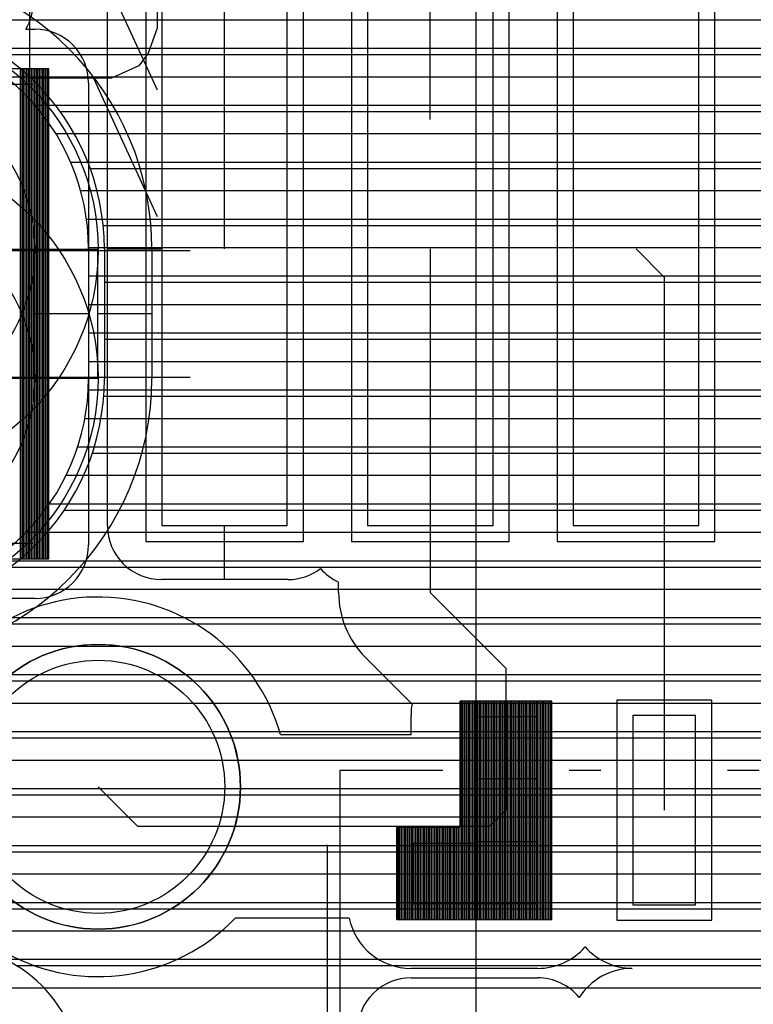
# Model space of a CAD drawing. Extents: x 25 to 291, y 23 to 136.
# Tile 94 of 147: x 33.65 to 35.97, y 119.79 to 122.9. Entities that reach past the tile are written whole.
import ezdxf

# ---------------------------------------------------------------- set-up
doc = ezdxf.new("R2010")
doc.units = 0
doc.layers.get('0').update_dxf_attribs({"linetype": 'CONTINUOUS'})
for name, color, linetype in [('copper_layer_2', 1, 'CONTINUOUS'), ('copper_layer_3', 3, 'CONTINUOUS'), ('copper_layer_bottom', 4, 'CONTINUOUS'), ('copper_layer_top', 5, 'CONTINUOUS'), ('drill_drawing', 6, 'CONTINUOUS'), ('paste_mask_top', 2, 'CONTINUOUS'), ('silkscreen_top', 1, 'CONTINUOUS'), ('solder_mask_top', 1, 'CONTINUOUS')]:
    doc.layers.add(name, color=color, linetype=linetype)

# ---------------------------------------------------------------- blocks, each defined once
blk = doc.blocks.new('D643')
blk.add_lwpolyline([(0.52324, 0.2032), (-0.52324, 0.2032), (-0.52324, -0.2032), (0.52324, -0.2032)], close=True)
for centre in [(0, 0.2032), (0, -0.2032)]:
    blk.add_circle(centre, 0.52502)
blk = doc.blocks.new('D646')
blk.add_lwpolyline([(0.7239, 0.2032), (-0.7239, 0.2032), (-0.7239, -0.2032), (0.7239, -0.2032)], close=True)
for centre in [(0, 0.2032), (0, -0.2032)]:
    blk.add_circle(centre, 0.725)
blk = doc.blocks.new('D23')
blk.add_circle((0, 0), 0.4001)
blk = doc.blocks.new('D94')
blk.add_lwpolyline([(0.09906, 0.09906), (-0.09906, 0.09906), (-0.09906, -0.09906), (0.09906, -0.09906)], close=True)
blk = doc.blocks.new('D110')
blk.add_lwpolyline([(0.09906, 0.29972), (-0.09906, 0.29972), (-0.09906, -0.29972), (0.09906, -0.29972)], close=True)
blk = doc.blocks.new('D637')
blk.add_lwpolyline([(0.19812, 0.87376), (-0.19812, 0.87376), (-0.19812, -0.87376), (0.19812, -0.87376)], close=True)
blk = doc.blocks.new('D24')
blk.add_circle((0, 0), 0.45)
blk = doc.blocks.new('D398')
blk.add_lwpolyline([(0.14986, 0.34798), (-0.14986, 0.34798), (-0.14986, -0.34798), (0.14986, -0.34798)], close=True)
blk = doc.blocks.new('D659')
blk.add_lwpolyline([(0.24892, 0.92456), (-0.24892, 0.92456), (-0.24892, -0.92456), (0.24892, -0.92456)], close=True)

msp = doc.modelspace()

# ---------------------------------------------------------------- linework, layer by layer
at = {"layer": 'copper_layer_2', "color": 1}
for points in [[(35.094996, 118.423165), (35.094996, 123.177292)], [(25.750064, 122.899924), (35.094996, 122.899924)], [(33.458217, 122.810008), (35.094996, 122.810008)], [(33.606807, 122.719837), (35.094996, 122.719837)], [(33.700787, 122.629921), (35.094996, 122.629921)], [(33.766828, 122.540005), (35.094996, 122.540005)], [(33.813564, 122.449835), (35.094996, 122.449835)], [(33.84506, 122.359919), (35.094996, 122.359919)], [(33.863602, 122.270003), (35.094996, 122.270003)], [(33.869952, 122.179832), (35.094996, 122.179832)], [(33.869952, 122.17526), (33.869952, 121.765304)], [(33.869952, 122.089916), (35.094996, 122.089916)], [(33.869952, 122), (35.094996, 122)], [(33.869952, 121.970282), (33.700025, 121.970282)], [(33.869952, 121.90983), (35.094996, 121.90983)], [(33.869952, 121.819914), (35.094996, 121.819914)], [(33.86919, 121.729997), (35.094996, 121.729997)], [(33.858776, 121.639827), (35.094996, 121.639827)], [(33.835916, 121.549911), (35.094996, 121.549911)], [(33.79934, 121.459995), (35.094996, 121.459995)], [(33.746761, 121.369825), (35.094996, 121.369825)], [(33.672593, 121.279909), (35.094996, 121.279909)], [(33.564897, 121.189992), (35.094996, 121.189992)], [(33.375921, 121.099822), (35.094996, 121.099822)], [(25.750064, 121.009906), (35.094996, 121.009906)], [(25.750064, 120.91999), (35.094996, 120.91999)], [(25.750064, 120.82982), (35.094996, 120.82982)], [(25.750064, 120.739903), (35.094996, 120.739903)], [(25.750064, 120.649987), (35.094996, 120.649987)], [(25.750064, 120.559817), (35.094996, 120.559817)], [(25.750064, 120.469901), (35.094996, 120.469901)], [(25.750064, 120.379985), (35.094996, 120.379985)], [(25.750064, 120.289815), (35.094996, 120.289815)], [(25.750064, 120.199898), (35.094996, 120.199898)], [(25.750064, 120.109982), (35.094996, 120.109982)], [(25.750064, 120.019812), (35.094996, 120.019812)], [(25.750064, 119.929896), (35.094996, 119.929896)], [(25.750064, 119.83998), (35.094996, 119.83998)]]:
    msp.add_lwpolyline(points, dxfattribs=at)
for points in [[(33.869952, 122.17526), (33.869952, 122.17526), (33.869952, 122.17526, 1), (32.480061, 122.17526), (32.480061, 122.17526)], [(32.480061, 121.765304), (32.480061, 121.765304), (32.480061, 121.765304, 1), (33.869952, 121.765304), (33.869952, 121.765304)]]:
    msp.add_lwpolyline(points, format="xyb", dxfattribs=at)
at = {"layer": 'copper_layer_3', "color": 3}
for points in [[(33.91999, 122.17526), (33.91999, 122.17526), (33.91999, 122.17526, 1), (32.430023, 122.17526), (32.430023, 122.17526)], [(32.430023, 121.765304), (32.430023, 121.765304), (32.430023, 121.765304, 1), (33.91999, 121.765304), (33.91999, 121.765304)], [(33.84506, 119.550165), (33.84506, 119.550165), (33.84506, 119.550165, 1), (33.004826, 119.550165), (33.004826, 119.550165), (33.004826, 119.550165, 1), (33.84506, 119.550165), (33.84506, 119.550165)], [(33.84506, 119.550165), (33.84506, 119.550165), (33.84506, 119.550165, 1), (33.004826, 119.550165), (33.004826, 119.550165), (33.004826, 119.550165, 1), (33.84506, 119.550165), (33.84506, 119.550165)]]:
    msp.add_lwpolyline(points, format="xyb", dxfattribs=at)
for points in [[(33.596139, 122.789942), (37.604013, 122.789942)], [(33.780036, 122.609855), (37.420117, 122.609855)], [(33.875286, 122.430023), (37.324867, 122.430023)], [(33.916434, 122.249936), (37.283719, 122.249936)], [(33.91999, 122.17526), (33.91999, 121.765304)], [(33.91999, 122.06985), (37.280163, 122.06985)], [(33.91999, 121.890018), (37.280163, 121.890018)], [(33.917958, 121.709931), (37.282195, 121.709931)], [(33.88189, 121.529845), (37.318263, 121.529845)], [(33.793498, 121.350013), (37.406655, 121.350013)], [(33.623063, 121.169926), (37.577089, 121.169926)], [(32.541783, 120.98984), (42.373889, 120.98984)], [(32.82347, 120.810008), (42.288799, 120.810008)], [(32.891542, 120.629921), (42.291085, 120.629921)], [(32.876048, 120.449835), (42.383033, 120.449835)], [(32.763526, 120.270003), (42.955042, 120.270003)], [(31.127, 120.089916), (38.907544, 120.089916)], [(33.641859, 119.90983), (37.588011, 119.90983)]]:
    msp.add_lwpolyline(points, dxfattribs=at)
at = {"layer": 'copper_layer_bottom', "color": 4}
for points in [[(34.070104, 122.17526), (34.070104, 122.17526), (34.070104, 122.17526, 1), (32.280163, 122.17526), (32.280163, 122.17526)], [(32.280163, 121.765304), (32.280163, 121.765304), (32.280163, 121.765304, 0.999716), (34.070104, 121.765304), (34.070104, 121.765304)]]:
    msp.add_lwpolyline(points, format="xyb", dxfattribs=at)
for points in [[(33.700279, 122.899924), (37.499873, 122.899924)], [(33.806198, 122.810008), (37.393955, 122.810008)], [(33.885192, 122.719837), (37.314961, 122.719837)], [(33.945898, 122.629921), (37.254255, 122.629921)], [(33.99238, 122.540005), (37.207772, 122.540005)], [(34.026924, 122.449835), (37.173228, 122.449835)], [(34.0508, 122.359919), (37.149352, 122.359919)], [(34.065024, 122.270003), (37.135128, 122.270003)], [(34.070104, 122.179832), (37.130048, 122.179832)], [(34.070104, 122.17526), (34.070104, 121.765304)], [(34.070104, 122.089916), (37.130048, 122.089916)], [(34.070104, 122), (37.130048, 122)], [(34.070104, 121.970282), (33.900178, 121.970282)], [(34.070104, 121.90983), (37.130048, 121.90983)], [(34.070104, 121.819914), (37.130048, 121.819914)], [(34.069342, 121.729997), (37.13081, 121.729997)], [(34.061214, 121.639827), (37.138938, 121.639827)], [(34.043688, 121.549911), (37.156464, 121.549911)], [(34.016256, 121.459995), (37.183642, 121.459995)], [(33.977902, 121.369825), (37.221996, 121.369825)], [(33.927102, 121.279909), (37.273051, 121.279909)], [(33.860554, 121.189992), (37.339599, 121.189992)], [(33.773686, 121.099822), (37.426467, 121.099822)], [(33.655067, 121.009906), (37.545085, 121.009906)], [(33.469139, 120.91999), (37.731013, 120.91999)], [(25.750064, 120.82982), (71.730251, 120.82982)], [(25.750064, 120.739903), (71.730251, 120.739903)], [(25.750064, 120.649987), (71.730251, 120.649987)], [(25.750064, 120.559817), (71.730251, 120.559817)], [(25.750064, 120.469901), (71.730251, 120.469901)], [(25.750064, 120.379985), (71.730251, 120.379985)], [(25.750064, 120.289815), (71.730251, 120.289815)], [(25.750064, 120.199898), (71.730251, 120.199898)], [(25.750064, 120.109982), (71.730251, 120.109982)], [(25.750064, 120.019812), (71.730251, 120.019812)], [(25.750064, 119.929896), (71.730251, 119.929896)], [(25.750064, 119.83998), (71.730251, 119.83998)]]:
    msp.add_lwpolyline(points, dxfattribs=at)
at = {"layer": 'copper_layer_top', "color": 5}
for points in [[(34.299975, 122.17526), (34.299975, 123.450343)], [(33.93015, 121.300229), (33.93015, 123.050292)], [(33.685801, 122.899924), (33.93015, 122.899924)], [(33.672339, 122.870206), (33.700025, 122.870206)], [(33.830074, 122.810008), (33.93015, 122.810008)], [(33.694945, 122.695199), (31.705105, 122.695199), (31.705105, 121.245364), (33.694945, 121.245364), (33.694945, 122.695199)], [(33.655067, 121.245364), (33.655067, 122.695199)], [(33.660147, 121.245364), (33.660147, 122.695199)], [(33.664973, 121.245364), (33.664973, 122.695199)], [(33.670053, 121.245364), (33.670053, 122.695199)], [(33.675133, 121.245364), (33.675133, 122.695199)], [(33.679959, 121.245364), (33.679959, 122.695199)], [(33.685039, 121.245364), (33.685039, 122.695199)], [(33.690119, 121.245364), (33.690119, 122.695199)], [(33.868936, 122.719837), (33.93015, 122.719837)], [(33.869952, 122.700279), (33.869952, 122.17526), (33.869952, 121.765304), (33.869952, 121.240284)], [(33.869952, 122.629921), (33.93015, 122.629921)], [(33.869952, 122.540005), (33.93015, 122.540005)], [(33.869952, 122.449835), (33.93015, 122.449835)], [(33.869952, 122.359919), (33.93015, 122.359919)], [(33.869952, 122.270003), (33.93015, 122.270003)], [(33.869952, 122.179832), (33.93015, 122.179832)], [(33.93015, 122.17526), (34.100076, 122.17526)], [(34.949962, 122.17526), (34.949962, 121.089154), (35.188976, 120.85014), (35.188976, 120.401321)], [(35.599949, 122.17526), (35.689103, 122.08636), (35.689103, 120.401321)], [(33.869952, 122.089916), (33.93015, 122.089916)], [(33.869952, 122), (33.93015, 122)], [(33.869952, 121.970282), (33.700025, 121.970282)], [(33.869952, 121.90983), (33.93015, 121.90983)], [(33.869952, 121.819914), (33.93015, 121.819914)], [(33.869952, 121.729997), (33.93015, 121.729997)], [(33.869952, 121.639827), (33.93015, 121.639827)], [(33.869952, 121.549911), (33.93015, 121.549911)], [(33.869952, 121.459995), (33.93015, 121.459995)], [(33.869952, 121.369825), (33.93015, 121.369825)], [(34.299975, 121.130302), (34.299975, 121.300229)], [(33.869952, 121.279909), (33.931166, 121.279909)], [(33.862332, 121.189992), (33.97079, 121.189992)], [(34.500127, 121.130302), (34.100076, 121.130302)], [(34.660147, 121.089154), (34.660147, 121.121666)], [(33.796038, 121.099822), (34.660147, 121.099822)], [(33.700025, 121.070358), (31.700025, 121.070358)], [(34.172466, 121.009906), (34.671069, 121.009906)], [(34.303023, 120.91999), (34.714757, 120.91999)], [(34.892304, 120.736855), (34.744983, 120.884176)], [(34.384049, 120.82982), (34.79934, 120.82982)], [(34.438659, 120.739903), (34.889256, 120.739903)], [(34.477013, 120.640335), (34.889002, 120.640335), (34.889002, 120.701295)], [(34.894082, 120.106172), (35.283973, 120.106172), (35.283973, 120.696215), (35.09398, 120.696215), (35.09398, 120.300483), (35.093472, 120.298959), (35.09271, 120.297689), (35.09144, 120.296673), (35.089916, 120.296165), (34.894082, 120.296165), (34.894082, 120.106172), (34.894082, 120.296165)], [(35.09398, 120.106172), (35.09398, 120.696215)], [(35.09906, 120.106172), (35.09906, 120.696215)], [(35.10414, 120.106172), (35.10414, 120.696215)], [(35.108966, 120.106172), (35.108966, 120.696215)], [(35.114046, 120.106172), (35.114046, 120.696215)], [(35.119126, 120.106172), (35.119126, 120.696215)], [(35.123952, 120.106172), (35.123952, 120.696215)], [(35.129032, 120.106172), (35.129032, 120.696215)], [(35.134112, 120.106172), (35.134112, 120.696215)], [(35.139192, 120.106172), (35.139192, 120.696215)], [(35.144018, 120.106172), (35.144018, 120.696215)], [(35.149098, 120.106172), (35.149098, 120.696215)], [(35.154178, 120.106172), (35.154178, 120.696215)], [(35.159004, 120.106172), (35.159004, 120.696215)], [(35.164084, 120.106172), (35.164084, 120.696215)], [(35.169164, 120.106172), (35.169164, 120.696215)], [(35.17399, 120.106172), (35.17399, 120.696215)], [(35.17907, 120.106172), (35.17907, 120.696215)], [(35.18415, 120.106172), (35.18415, 120.696215)], [(35.188976, 120.106172), (35.188976, 120.696215)], [(35.194056, 120.106172), (35.194056, 120.696215)], [(35.199136, 120.106172), (35.199136, 120.696215)], [(35.203962, 120.106172), (35.203962, 120.696215)], [(35.209042, 120.106172), (35.209042, 120.696215)], [(35.214122, 120.106172), (35.214122, 120.696215)], [(35.218948, 120.106172), (35.218948, 120.696215)], [(35.224028, 120.106172), (35.224028, 120.696215)], [(35.229108, 120.106172), (35.229108, 120.696215)], [(35.234188, 120.106172), (35.234188, 120.696215)], [(35.239014, 120.106172), (35.239014, 120.696215)], [(35.244094, 120.106172), (35.244094, 120.696215)], [(35.249174, 120.106172), (35.249174, 120.696215)], [(35.254001, 120.106172), (35.254001, 120.696215)], [(35.259081, 120.106172), (35.259081, 120.696215)], [(35.264161, 120.106172), (35.264161, 120.696215)], [(35.268987, 120.106172), (35.268987, 120.696215)], [(35.274067, 120.106172), (35.274067, 120.696215)], [(35.279147, 120.106172), (35.279147, 120.696215)], [(34.473965, 120.649987), (34.889002, 120.649987)], [(33.900178, 120.475235), (34.025146, 120.350267), (35.138176, 120.350267), (35.188976, 120.401321)], [(34.899162, 120.106172), (34.899162, 120.296165)], [(34.903988, 120.106172), (34.903988, 120.296165)], [(34.909068, 120.106172), (34.909068, 120.296165)], [(34.914148, 120.106172), (34.914148, 120.296165)], [(34.918974, 120.106172), (34.918974, 120.296165)], [(34.924054, 120.106172), (34.924054, 120.296165)], [(34.929134, 120.106172), (34.929134, 120.296165)], [(34.93396, 120.106172), (34.93396, 120.296165)], [(34.93904, 120.106172), (34.93904, 120.296165)], [(34.94412, 120.106172), (34.94412, 120.296165)], [(34.948946, 120.106172), (34.948946, 120.296165)], [(34.954026, 120.106172), (34.954026, 120.296165)], [(34.959106, 120.106172), (34.959106, 120.296165)], [(34.964186, 120.106172), (34.964186, 120.296165)], [(34.969012, 120.106172), (34.969012, 120.296165)], [(34.974092, 120.106172), (34.974092, 120.296165)], [(34.979172, 120.106172), (34.979172, 120.296165)], [(34.983998, 120.106172), (34.983998, 120.296165)], [(34.989078, 120.106172), (34.989078, 120.296165)], [(34.994158, 120.106172), (34.994158, 120.296165)], [(34.998984, 120.106172), (34.998984, 120.296165)], [(35.004064, 120.106172), (35.004064, 120.296165)], [(35.009144, 120.106172), (35.009144, 120.296165)], [(35.01397, 120.106172), (35.01397, 120.296165)], [(35.01905, 120.106172), (35.01905, 120.296165)], [(35.02413, 120.106172), (35.02413, 120.296165)], [(35.028956, 120.106172), (35.028956, 120.296165)], [(35.034036, 120.106172), (35.034036, 120.296165)], [(35.039116, 120.106172), (35.039116, 120.296165)], [(35.044196, 120.106172), (35.044196, 120.296165)], [(35.049022, 120.106172), (35.049022, 120.296165)], [(35.054102, 120.106172), (35.054102, 120.296165)], [(35.059182, 120.106172), (35.059182, 120.296165)], [(35.064008, 120.106172), (35.064008, 120.296165)], [(35.069088, 120.106172), (35.069088, 120.296165)], [(35.074168, 120.106172), (35.074168, 120.296165)], [(35.078994, 120.106172), (35.078994, 120.296165)], [(35.084074, 120.106172), (35.084074, 120.296165)], [(35.089154, 120.106172), (35.089154, 120.296165)], [(34.693421, 120.060198), (34.333503, 120.060198)], [(34.290831, 120.019812), (34.706375, 120.019812)], [(34.150368, 119.929896), (34.785878, 119.929896)], [(35.392177, 119.929896), (35.485903, 119.929896)], [(35.289053, 119.901194), (34.889002, 119.901194)], [(34.889002, 119.871222), (35.289053, 119.871222)], [(25.750064, 119.83998), (34.790704, 119.83998)], [(35.387351, 119.83998), (35.445009, 119.83998)]]:
    msp.add_lwpolyline(points, dxfattribs=at)
for points in [[(33.672339, 122.870206), (33.672339, 122.870206), (33.672339, 122.870206, 0.131106), (33.695199, 122.955296), (33.695199, 122.955296)], [(33.869952, 122.700279), (33.869952, 122.700279), (33.869952, 122.700279, 0.414214), (33.700025, 122.870206), (33.700025, 122.870206)], [(33.93015, 121.300229), (33.93015, 121.300229), (33.93015, 121.300229, 0.414214), (34.100076, 121.130302), (34.100076, 121.130302)], [(33.700025, 121.070358), (33.700025, 121.070358), (33.700025, 121.070358, 0.414214), (33.869952, 121.240284), (33.869952, 121.240284)], [(34.500127, 121.130302), (34.500127, 121.130302), (34.500127, 121.130302, 0.164031), (34.602743, 121.164846), (34.602743, 121.164846)], [(34.602743, 121.164846), (34.602743, 121.164846), (34.602743, 121.164846, 0.092689), (34.660147, 121.121666), (34.660147, 121.121666)], [(34.477013, 120.640335), (34.477013, 120.640335), (34.477013, 120.640335, 3.749207), (34.333503, 120.060198), (34.333503, 120.060198)], [(34.660147, 121.089154), (34.660147, 121.089154), (34.660147, 121.089154, 0.198603), (34.744983, 120.884176), (34.744983, 120.884176)], [(34.892304, 120.736855), (34.892304, 120.736855), (34.892304, 120.736855, 0.041463), (34.889002, 120.701295), (34.889002, 120.701295)], [(34.693421, 120.060198), (34.693421, 120.060198), (34.693421, 120.060198, 0.35355), (34.889002, 119.901194), (34.889002, 119.901194)], [(35.289053, 119.901194), (35.289053, 119.901194), (35.289053, 119.901194, 0.215521), (35.439167, 119.969012), (35.439167, 119.969012)], [(35.439167, 119.969012), (35.439167, 119.969012), (35.439167, 119.969012, 0.21167), (35.587503, 119.901194), (35.587503, 119.901194)], [(35.587503, 119.901194), (35.587503, 119.901194), (35.587503, 119.901194, 0.253849), (35.420625, 119.808992), (35.420625, 119.808992)], [(34.889002, 119.871222), (34.889002, 119.871222), (34.889002, 119.871222, 0.414214), (34.719075, 119.701295), (34.719075, 119.701295)], [(35.420625, 119.808992), (35.420625, 119.808992), (35.420625, 119.808992, 0.225597), (35.289053, 119.871222), (35.289053, 119.871222)]]:
    msp.add_lwpolyline(points, format="xyb", dxfattribs=at)
at = {"layer": 'drill_drawing', "color": 6}
for points in [[(34.949962, 122.584201), (34.949962, 124.616205)], [(34.299975, 122.434341), (34.299975, 124.466345)], [(33.683007, 123.511811), (33.683007, 122.678181)], [(33.683007, 123.11176), (33.683007, 122.278131)], [(33.683007, 123.11176), (33.94285, 123.11176), (34.029464, 123.071882), (34.05842, 123.032258), (34.087122, 122.95301), (34.087122, 122.873508), (34.05842, 122.79426), (34.029464, 122.754382), (33.94285, 122.714757), (33.683007, 122.714757)], [(33.885192, 123.114808), (34.087122, 122.678181)], [(33.885192, 122.714757), (34.087122, 122.278131)], [(32.159004, 122.17018), (34.191008, 122.17018)], [(32.159004, 121.77013), (34.191008, 121.77013)], [(34.625095, 118.259335), (34.625095, 120.291339)]]:
    msp.add_lwpolyline(points, dxfattribs=at)
at = {"layer": 'paste_mask_top', "color": 2}
for points in [[(34.894082, 120.106172), (35.283973, 120.106172), (35.283973, 120.696215), (35.09398, 120.696215), (35.09398, 120.300483), (35.093472, 120.298959), (35.09271, 120.297689), (35.09144, 120.296673), (35.089916, 120.296165), (34.894082, 120.296165), (34.894082, 120.106172), (34.894082, 120.296165)], [(35.09398, 120.106172), (35.09398, 120.696215)], [(35.09906, 120.106172), (35.09906, 120.696215)], [(35.10414, 120.106172), (35.10414, 120.696215)], [(35.108966, 120.106172), (35.108966, 120.696215)], [(35.114046, 120.106172), (35.114046, 120.696215)], [(35.119126, 120.106172), (35.119126, 120.696215)], [(35.123952, 120.106172), (35.123952, 120.696215)], [(35.129032, 120.106172), (35.129032, 120.696215)], [(35.134112, 120.106172), (35.134112, 120.696215)], [(35.139192, 120.106172), (35.139192, 120.696215)], [(35.144018, 120.106172), (35.144018, 120.696215)], [(35.149098, 120.106172), (35.149098, 120.696215)], [(35.154178, 120.106172), (35.154178, 120.696215)], [(35.159004, 120.106172), (35.159004, 120.696215)], [(35.164084, 120.106172), (35.164084, 120.696215)], [(35.169164, 120.106172), (35.169164, 120.696215)], [(35.17399, 120.106172), (35.17399, 120.696215)], [(35.17907, 120.106172), (35.17907, 120.696215)], [(35.18415, 120.106172), (35.18415, 120.696215)], [(35.188976, 120.106172), (35.188976, 120.696215)], [(35.194056, 120.106172), (35.194056, 120.696215)], [(35.199136, 120.106172), (35.199136, 120.696215)], [(35.203962, 120.106172), (35.203962, 120.696215)], [(35.209042, 120.106172), (35.209042, 120.696215)], [(35.214122, 120.106172), (35.214122, 120.696215)], [(35.218948, 120.106172), (35.218948, 120.696215)], [(35.224028, 120.106172), (35.224028, 120.696215)], [(35.229108, 120.106172), (35.229108, 120.696215)], [(35.234188, 120.106172), (35.234188, 120.696215)], [(35.239014, 120.106172), (35.239014, 120.696215)], [(35.244094, 120.106172), (35.244094, 120.696215)], [(35.249174, 120.106172), (35.249174, 120.696215)], [(35.254001, 120.106172), (35.254001, 120.696215)], [(35.259081, 120.106172), (35.259081, 120.696215)], [(35.264161, 120.106172), (35.264161, 120.696215)], [(35.268987, 120.106172), (35.268987, 120.696215)], [(35.274067, 120.106172), (35.274067, 120.696215)], [(35.279147, 120.106172), (35.279147, 120.696215)], [(34.899162, 120.106172), (34.899162, 120.296165)], [(34.903988, 120.106172), (34.903988, 120.296165)], [(34.909068, 120.106172), (34.909068, 120.296165)], [(34.914148, 120.106172), (34.914148, 120.296165)], [(34.918974, 120.106172), (34.918974, 120.296165)], [(34.924054, 120.106172), (34.924054, 120.296165)], [(34.929134, 120.106172), (34.929134, 120.296165)], [(34.93396, 120.106172), (34.93396, 120.296165)], [(34.93904, 120.106172), (34.93904, 120.296165)], [(34.94412, 120.106172), (34.94412, 120.296165)], [(34.948946, 120.106172), (34.948946, 120.296165)], [(34.954026, 120.106172), (34.954026, 120.296165)], [(34.959106, 120.106172), (34.959106, 120.296165)], [(34.964186, 120.106172), (34.964186, 120.296165)], [(34.969012, 120.106172), (34.969012, 120.296165)], [(34.974092, 120.106172), (34.974092, 120.296165)], [(34.979172, 120.106172), (34.979172, 120.296165)], [(34.983998, 120.106172), (34.983998, 120.296165)], [(34.989078, 120.106172), (34.989078, 120.296165)], [(34.994158, 120.106172), (34.994158, 120.296165)], [(34.998984, 120.106172), (34.998984, 120.296165)], [(35.004064, 120.106172), (35.004064, 120.296165)], [(35.009144, 120.106172), (35.009144, 120.296165)], [(35.01397, 120.106172), (35.01397, 120.296165)], [(35.01905, 120.106172), (35.01905, 120.296165)], [(35.02413, 120.106172), (35.02413, 120.296165)], [(35.028956, 120.106172), (35.028956, 120.296165)], [(35.034036, 120.106172), (35.034036, 120.296165)], [(35.039116, 120.106172), (35.039116, 120.296165)], [(35.044196, 120.106172), (35.044196, 120.296165)], [(35.049022, 120.106172), (35.049022, 120.296165)], [(35.054102, 120.106172), (35.054102, 120.296165)], [(35.059182, 120.106172), (35.059182, 120.296165)], [(35.064008, 120.106172), (35.064008, 120.296165)], [(35.069088, 120.106172), (35.069088, 120.296165)], [(35.074168, 120.106172), (35.074168, 120.296165)], [(35.078994, 120.106172), (35.078994, 120.296165)], [(35.084074, 120.106172), (35.084074, 120.296165)], [(35.089154, 120.106172), (35.089154, 120.296165)]]:
    msp.add_lwpolyline(points, dxfattribs=at)
at = {"layer": 'silkscreen_top', "color": 1}
msp.add_lwpolyline([(34.350013, 120.475235), (34.350013, 120.475235), (34.350013, 120.475235, 1), (33.450343, 120.475235), (33.450343, 120.475235), (33.450343, 120.475235, 1), (34.350013, 120.475235), (34.350013, 120.475235)], format="xyb", dxfattribs=at)
for points in [[(34.989078, 120.526289), (34.663957, 120.526289), (34.663957, 119.276353), (34.989078, 119.276353)], [(35.488951, 120.526289), (35.389129, 120.526289)], [(35.989078, 120.526289), (35.889002, 120.526289)]]:
    msp.add_lwpolyline(points, dxfattribs=at)
at = {"layer": 'solder_mask_top', "color": 1}
for points in [[(33.744983, 122.745237), (31.655067, 122.745237), (31.655067, 121.195326), (33.744983, 121.195326), (33.744983, 122.745237)], [(33.655067, 121.195326), (33.655067, 122.745237)], [(33.660147, 121.195326), (33.660147, 122.745237)], [(33.664973, 121.195326), (33.664973, 122.745237)], [(33.670053, 121.195326), (33.670053, 122.745237)], [(33.675133, 121.195326), (33.675133, 122.745237)], [(33.679959, 121.195326), (33.679959, 122.745237)], [(33.685039, 121.195326), (33.685039, 122.745237)], [(33.690119, 121.195326), (33.690119, 122.745237)], [(33.694945, 121.195326), (33.694945, 122.745237)], [(33.700025, 121.195326), (33.700025, 122.745237)], [(33.705105, 121.195326), (33.705105, 122.745237)], [(33.710185, 121.195326), (33.710185, 122.745237)], [(33.715011, 121.195326), (33.715011, 122.745237)], [(33.720091, 121.195326), (33.720091, 122.745237)], [(33.725171, 121.195326), (33.725171, 122.745237)], [(33.729997, 121.195326), (33.729997, 122.745237)], [(33.735077, 121.195326), (33.735077, 122.745237)], [(33.740157, 121.195326), (33.740157, 122.745237)], [(34.844044, 120.056134), (35.334011, 120.056134), (35.334011, 120.746253), (35.044196, 120.746253), (35.044196, 120.350521), (35.043688, 120.348997), (35.042672, 120.347727), (35.041402, 120.346711), (35.039878, 120.346203), (34.844044, 120.346203), (34.844044, 120.056134), (34.844044, 120.346203)], [(35.044196, 120.056134), (35.044196, 120.746253)], [(35.049022, 120.056134), (35.049022, 120.746253)], [(35.054102, 120.056134), (35.054102, 120.746253)], [(35.059182, 120.056134), (35.059182, 120.746253)], [(35.064008, 120.056134), (35.064008, 120.746253)], [(35.069088, 120.056134), (35.069088, 120.746253)], [(35.074168, 120.056134), (35.074168, 120.746253)], [(35.078994, 120.056134), (35.078994, 120.746253)], [(35.084074, 120.056134), (35.084074, 120.746253)], [(35.089154, 120.056134), (35.089154, 120.746253)], [(35.09398, 120.056134), (35.09398, 120.746253)], [(35.09906, 120.056134), (35.09906, 120.746253)], [(35.10414, 120.056134), (35.10414, 120.746253)], [(35.108966, 120.056134), (35.108966, 120.746253)], [(35.114046, 120.056134), (35.114046, 120.746253)], [(35.119126, 120.056134), (35.119126, 120.746253)], [(35.123952, 120.056134), (35.123952, 120.746253)], [(35.129032, 120.056134), (35.129032, 120.746253)], [(35.134112, 120.056134), (35.134112, 120.746253)], [(35.139192, 120.056134), (35.139192, 120.746253)], [(35.144018, 120.056134), (35.144018, 120.746253)], [(35.149098, 120.056134), (35.149098, 120.746253)], [(35.154178, 120.056134), (35.154178, 120.746253)], [(35.159004, 120.056134), (35.159004, 120.746253)], [(35.164084, 120.056134), (35.164084, 120.746253)], [(35.169164, 120.056134), (35.169164, 120.746253)], [(35.17399, 120.056134), (35.17399, 120.746253)], [(35.17907, 120.056134), (35.17907, 120.746253)], [(35.18415, 120.056134), (35.18415, 120.746253)], [(35.188976, 120.056134), (35.188976, 120.746253)], [(35.194056, 120.056134), (35.194056, 120.746253)], [(35.199136, 120.056134), (35.199136, 120.746253)], [(35.203962, 120.056134), (35.203962, 120.746253)], [(35.209042, 120.056134), (35.209042, 120.746253)], [(35.214122, 120.056134), (35.214122, 120.746253)], [(35.218948, 120.056134), (35.218948, 120.746253)], [(35.224028, 120.056134), (35.224028, 120.746253)], [(35.229108, 120.056134), (35.229108, 120.746253)], [(35.234188, 120.056134), (35.234188, 120.746253)], [(35.239014, 120.056134), (35.239014, 120.746253)], [(35.244094, 120.056134), (35.244094, 120.746253)], [(35.249174, 120.056134), (35.249174, 120.746253)], [(35.254001, 120.056134), (35.254001, 120.746253)], [(35.259081, 120.056134), (35.259081, 120.746253)], [(35.264161, 120.056134), (35.264161, 120.746253)], [(35.268987, 120.056134), (35.268987, 120.746253)], [(35.274067, 120.056134), (35.274067, 120.746253)], [(35.279147, 120.056134), (35.279147, 120.746253)], [(35.283973, 120.056134), (35.283973, 120.746253)], [(35.289053, 120.056134), (35.289053, 120.746253)], [(35.294133, 120.056134), (35.294133, 120.746253)], [(35.298959, 120.056134), (35.298959, 120.746253)], [(35.304039, 120.056134), (35.304039, 120.746253)], [(35.309119, 120.056134), (35.309119, 120.746253)], [(35.313945, 120.056134), (35.313945, 120.746253)], [(35.319025, 120.056134), (35.319025, 120.746253)], [(35.324105, 120.056134), (35.324105, 120.746253)], [(35.329185, 120.056134), (35.329185, 120.746253)], [(34.849124, 120.056134), (34.849124, 120.346203)], [(34.85395, 120.056134), (34.85395, 120.346203)], [(34.85903, 120.056134), (34.85903, 120.346203)], [(34.86411, 120.056134), (34.86411, 120.346203)], [(34.86919, 120.056134), (34.86919, 120.346203)], [(34.874016, 120.056134), (34.874016, 120.346203)], [(34.879096, 120.056134), (34.879096, 120.346203)], [(34.884176, 120.056134), (34.884176, 120.346203)], [(34.889002, 120.056134), (34.889002, 120.346203)], [(34.894082, 120.056134), (34.894082, 120.346203)], [(34.899162, 120.056134), (34.899162, 120.346203)], [(34.903988, 120.056134), (34.903988, 120.346203)], [(34.909068, 120.056134), (34.909068, 120.346203)], [(34.914148, 120.056134), (34.914148, 120.346203)], [(34.918974, 120.056134), (34.918974, 120.346203)], [(34.924054, 120.056134), (34.924054, 120.346203)], [(34.929134, 120.056134), (34.929134, 120.346203)], [(34.93396, 120.056134), (34.93396, 120.346203)], [(34.93904, 120.056134), (34.93904, 120.346203)], [(34.94412, 120.056134), (34.94412, 120.346203)], [(34.948946, 120.056134), (34.948946, 120.346203)], [(34.954026, 120.056134), (34.954026, 120.346203)], [(34.959106, 120.056134), (34.959106, 120.346203)], [(34.964186, 120.056134), (34.964186, 120.346203)], [(34.969012, 120.056134), (34.969012, 120.346203)], [(34.974092, 120.056134), (34.974092, 120.346203)], [(34.979172, 120.056134), (34.979172, 120.346203)], [(34.983998, 120.056134), (34.983998, 120.346203)], [(34.989078, 120.056134), (34.989078, 120.346203)], [(34.994158, 120.056134), (34.994158, 120.346203)], [(34.998984, 120.056134), (34.998984, 120.346203)], [(35.004064, 120.056134), (35.004064, 120.346203)], [(35.009144, 120.056134), (35.009144, 120.346203)], [(35.01397, 120.056134), (35.01397, 120.346203)], [(35.01905, 120.056134), (35.01905, 120.346203)], [(35.02413, 120.056134), (35.02413, 120.346203)], [(35.028956, 120.056134), (35.028956, 120.346203)], [(35.034036, 120.056134), (35.034036, 120.346203)], [(35.039116, 120.056134), (35.039116, 120.346203)]]:
    msp.add_lwpolyline(points, dxfattribs=at)

# ---------------------------------------------------------------- block references
at = {"layer": 'copper_layer_2'}
msp.add_blockref('D643', (33.175006, 121.970282), dxfattribs=at)
at = {"layer": 'copper_layer_bottom'}
msp.add_blockref('D646', (33.175006, 121.970282), dxfattribs=at)
at = {"layer": 'copper_layer_top'}
for name, p in [('D637', (34.299975, 122.17526)), ('D637', (34.949962, 122.17526)), ('D637', (35.599949, 122.17526)), ('D643', (33.175006, 121.970282)), ('D23', (33.900178, 120.475235)), ('D110', (35.689103, 120.401321)), ('D94', (35.188976, 120.401321))]:
    msp.add_blockref(name, p, dxfattribs=at)
at = {"layer": 'paste_mask_top'}
for name, p in [('D637', (34.299975, 122.17526)), ('D637', (34.949962, 122.17526)), ('D637', (35.599949, 122.17526)), ('D110', (35.689103, 120.401321))]:
    msp.add_blockref(name, p, dxfattribs=at)
at = {"layer": 'solder_mask_top'}
for name, p in [('D659', (34.299975, 122.17526)), ('D659', (34.949962, 122.17526)), ('D659', (35.599949, 122.17526)), ('D24', (33.900178, 120.475235)), ('D398', (35.689103, 120.401321))]:
    msp.add_blockref(name, p, dxfattribs=at)

doc.saveas('drawing.dxf')
